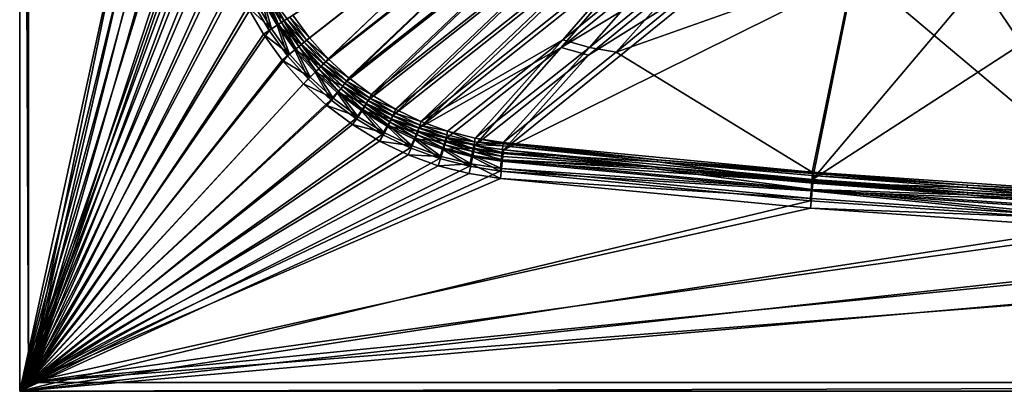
# Model space of a CAD drawing. Header units: metres. Extents: x 0 to 1200, y 0 to 700.
# Tile 1 of 51: x 0 to 337, y 0 to 127. Entities that reach past the tile are written whole.
import ezdxf

# ---------------------------------------------------------------- set-up
doc = ezdxf.new("R2010")
doc.units = ezdxf.units.M

msp = doc.modelspace()

# ---------------------------------------------------------------- linework, layer by layer
at = {"layer": 'None'}
for points in [[(0, 700), (0, 700, -40), (0, 0)], [(0, 700, -40), (0, 0, -40), (0, 0)], [(3, 697, -40), (3, 3, -40), (0, 700, -40)], [(3, 3, -40), (0, 0, -40), (0, 700, -40)], [(0, 0), (76.609001, 350), (0, 700)], [(3, 697, -40), (3, 697, -3), (3, 3, -40)], [(3, 697, -3), (3, 3, -3), (3, 3, -40)], [(3, 697, -3), (74.091705, 350, -3), (3, 3, -3)], [(76.099525, 311.017761), (76.609001, 350), (0, 0)], [(74.091705, 350, -3), (73.585732, 311.184753, -3), (3, 3, -3)], [(74.571449, 272.062164), (76.099525, 311.017761), (0, 0)], [(3, 3, -3), (73.585732, 311.184753, -3), (72.068161, 272.395905, -3)], [(72.025818, 233.15979), (74.571449, 272.062164), (0, 0)], [(72.068161, 272.395905, -3), (69.540016, 233.65979, -3), (3, 3, -3)], [(68.464355, 194.337234), (72.025818, 233.15979), (0, 0)], [(69.540016, 233.65979, -3), (66.003021, 195.002731, -3), (3, 3, -3)], [(0, 0), (67.861481, 183.73848), (68.464355, 194.337234)], [(3, 3, -3), (66.003021, 195.002731, -3), (65.386688, 184.115799, -3)], [(68.277473, 173.1306), (67.861481, 183.73848), (0, 0)], [(65.386688, 184.115799, -3), (65.816574, 173.22023, -3), (3, 3, -3)], [(99.184425, 120.991501, -7.584987), (178.457916, 182.992081, -414.324493), (93.542801, 128.755875, -7.59597)], [(178.457916, 182.992081, -414.324493), (99.184425, 120.991501, -7.584987), (105.570793, 113.824539, -7.596033)], [(184.975281, 176.083664, -414.259674), (178.457916, 182.992081, -414.324493), (105.570793, 113.824539, -7.596033)], [(91.558861, 127.500351, -10.596179), (176.234009, 181.084366, -415.042297), (97.369438, 119.50679, -10.58532)], [(176.234009, 181.084366, -415.042297), (103.946648, 112.127884, -10.596148), (97.369438, 119.50679, -10.58532)], [(176.234009, 181.084366, -415.042297), (182.909424, 174.006149, -414.974823), (103.946648, 112.127884, -10.596148)], [(184.975281, 176.083664, -414.259674), (105.570793, 113.824539, -7.596033), (112.642502, 107.322319, -7.629333)], [(192.11058, 169.824936, -414.066223), (184.975281, 176.083664, -414.259674), (112.642502, 107.322319, -7.629333)], [(69.716209, 162.613159), (68.277473, 173.1306), (0, 0)], [(65.816574, 173.22023, -3), (67.297302, 162.417084, -3), (3, 3, -3)], [(182.909424, 174.006149, -414.974823), (111.232101, 105.430931, -10.629566), (103.946648, 112.127884, -10.596148)], [(182.909424, 174.006149, -414.974823), (190.231003, 167.581741, -414.77298), (111.232101, 105.430931, -10.629566)], [(192.11058, 169.824936, -414.066223), (112.642502, 107.322319, -7.629333), (120.353035, 101.532372, -7.684677)], [(199.79422, 164.273956, -413.746613), (192.11058, 169.824936, -414.066223), (120.353035, 101.532372, -7.684677)], [(190.231003, 167.581741, -414.77298), (119.174683, 99.468193, -10.68479), (111.232101, 105.430931, -10.629566)], [(190.231003, 167.581741, -414.77298), (198.149216, 161.868393, -414.436859), (119.174683, 99.468193, -10.68479)], [(0, 0), (72.172592, 152.285477), (69.716209, 162.613159)], [(3, 3, -3), (67.297302, 162.417084, -3), (69.822754, 151.809494, -3)], [(198.149216, 161.868393, -414.436859), (127.663445, 94.322678, -10.76122), (119.174683, 99.468193, -10.68479)], [(199.79422, 164.273956, -413.746613), (120.353035, 101.532372, -7.684677), (128.595627, 96.534958, -7.76105)], [(198.149216, 161.868393, -414.436859), (206.591446, 156.918976, -413.96936), (127.663445, 94.322678, -10.76122)], [(207.951416, 159.480759, -413.304932), (199.79422, 164.273956, -413.746613), (128.595627, 96.534958, -7.76105)], [(207.951416, 159.480759, -413.304932), (128.595627, 96.534958, -7.76105), (137.333649, 92.352882, -7.858545)], [(216.504044, 155.485489, -412.745148), (207.951416, 159.480759, -413.304932), (137.333649, 92.352882, -7.858545)], [(206.591446, 156.918976, -413.96936), (136.662827, 90.016319, -10.858674), (127.663445, 94.322678, -10.76122)], [(206.591446, 156.918976, -413.96936), (215.44838, 152.779297, -413.378052), (136.662827, 90.016319, -10.858674)], [(216.504044, 155.485489, -412.745148), (137.333649, 92.352882, -7.858545), (185.919983, 120.239326, -208.359482)], [(225.371124, 152.319733, -412.072571), (216.504044, 155.485489, -412.745148), (185.919983, 120.239326, -208.359482)], [(75.629524, 142.248611), (72.172592, 152.285477), (0, 0)], [(69.822754, 151.809494, -3), (73.377052, 141.500961, -3), (3, 3, -3)], [(215.44838, 152.779297, -413.378052), (185.298111, 117.603699, -210.103867), (136.662827, 90.016319, -10.858674)], [(215.44838, 152.779297, -413.378052), (224.607498, 149.494568, -412.670837), (185.298111, 117.603699, -210.103867)], [(225.371124, 152.319733, -412.072571), (185.919983, 120.239326, -208.359482), (195.003342, 117.706261, -207.032959)], [(234.469543, 150.006714, -411.29425), (225.371124, 152.319733, -412.072571), (195.003342, 117.706261, -207.032959)], [(224.607498, 149.494568, -412.670837), (233.96167, 147.105667, -411.855621), (185.298111, 117.603699, -210.103867)], [(234.469543, 150.006714, -411.29425), (195.003342, 117.706261, -207.032959), (204.22554, 116.049919, -205.537064)], [(243.714981, 148.56105, -410.418884), (234.469543, 150.006714, -411.29425), (204.22554, 116.049919, -205.537064)], [(285.619934, 144.970123, -410.418884), (243.714981, 148.56105, -410.418884), (204.22554, 116.049919, -205.537064)], [(165.670715, 82.583618, -11.263495), (243.431122, 145.620529, -410.941437), (285.369537, 142.026306, -410.93985)], [(194.653717, 114.995316, -208.737701), (243.431122, 145.620529, -410.941437), (165.670715, 82.583618, -11.263495)], [(185.298111, 117.603699, -210.103867), (233.96167, 147.105667, -411.855621), (194.653717, 114.995316, -208.737701)], [(233.96167, 147.105667, -411.855621), (243.431122, 145.620529, -410.941437), (194.653717, 114.995316, -208.737701)], [(285.619934, 144.970123, -410.418884), (204.22554, 116.049919, -205.537064), (271.272675, 74.992622, -8.263518)], [(377.393433, 67.658356, -8.263518), (285.619934, 144.970123, -410.418884), (271.272675, 74.992622, -8.263518)], [(327.560944, 141.82814, -410.418884), (285.619934, 144.970123, -410.418884), (377.393433, 67.658356, -8.263518)], [(80.059898, 132.601624), (75.629524, 142.248611), (0, 0)], [(271.409393, 72.455505, -11.263518), (165.670715, 82.583618, -11.263495), (285.369537, 142.026306, -410.93985)], [(271.409393, 72.455505, -11.263518), (285.369537, 142.026306, -410.93985), (327.344086, 138.881668, -410.93985)], [(369.533203, 139.135452, -410.418884), (327.560944, 141.82814, -410.418884), (377.393433, 67.658356, -8.263518)], [(73.377052, 141.500961, -3), (77.928795, 131.592422, -3), (3, 3, -3)], [(369.349884, 136.186707, -410.93985), (271.409393, 72.455505, -11.263518), (327.344086, 138.881668, -410.93985)], [(85.513451, 135.529083, -2.135689), (82.932411, 134.188202, -0.549029), (90.562881, 126.850876, -2.124982)], [(88.578781, 125.596497, -5.125216), (83.381462, 134.523483, -5.135818), (84.461082, 135.084717, -6.267448)], [(89.596413, 126.261818, -6.251512), (84.461082, 135.084717, -6.267448), (85.360329, 135.552246, -7.585943)], [(88.578781, 125.596497, -5.125216), (84.461082, 135.084717, -6.267448), (89.596413, 126.261818, -6.251512)], [(85.360329, 135.552246, -7.585943), (91.558861, 127.500351, -10.596179), (90.445122, 126.81675, -7.564116)], [(89.596413, 126.261818, -6.251512), (85.360329, 135.552246, -7.585943), (90.445122, 126.81675, -7.564116)], [(85.513451, 135.529083, -2.135689), (90.562881, 126.850876, -2.124982), (91.580704, 127.516029, -3.25124)], [(377.497528, 65.131355, -11.263518), (271.409393, 72.455505, -11.263518), (369.349884, 136.186707, -410.93985)], [(0, 0), (85.421394, 123.43972), (80.059898, 132.601624)], [(3, 3, -3), (77.928795, 131.592422, -3), (83.438133, 122.183212, -3)], [(77.928795, 131.592422, -3), (80.800735, 133.182068, -3.549097), (86.14888, 124.007942, -3.54635)], [(83.438133, 122.183212, -3), (77.928795, 131.592422, -3), (86.14888, 124.007942, -3.54635)], [(80.059898, 132.601624), (85.421394, 123.43972), (82.932411, 134.188202, -0.549029)], [(86.14888, 124.007942, -3.54635), (80.800735, 133.182068, -3.549097), (83.381462, 134.523483, -5.135818)], [(82.932411, 134.188202, -0.549029), (88.132576, 125.262787, -0.546225), (90.562881, 126.850876, -2.124982)], [(85.421394, 123.43972), (88.132576, 125.262787, -0.546225), (82.932411, 134.188202, -0.549029)], [(86.14888, 124.007942, -3.54635), (83.381462, 134.523483, -5.135818), (88.578781, 125.596497, -5.125216)], [(99.184425, 120.991501, -7.584987), (93.542801, 128.755875, -7.59597), (92.429588, 128.070831, -4.563827)], [(85.421394, 123.43972), (91.666801, 114.856041), (88.132576, 125.262787, -0.546225)], [(92.389961, 115.412544, -3.545445), (86.14888, 124.007942, -3.54635), (88.578781, 125.596497, -5.125216)], [(90.562881, 126.850876, -2.124982), (88.132576, 125.262787, -0.546225), (96.460289, 118.721786, -2.121413)], [(88.132576, 125.262787, -0.546225), (94.201797, 116.90036, -0.545298), (96.460289, 118.721786, -2.121413)], [(91.666801, 114.856041), (94.201797, 116.90036, -0.545298), (88.132576, 125.262787, -0.546225)], [(94.64801, 117.234367, -5.121692), (88.578781, 125.596497, -5.125216), (89.596413, 126.261818, -6.251512)], [(92.389961, 115.412544, -3.545445), (88.578781, 125.596497, -5.125216), (94.64801, 117.234367, -5.121692)], [(95.59404, 117.997635, -6.246204), (89.596413, 126.261818, -6.251512), (90.445122, 126.81675, -7.564116)], [(94.64801, 117.234367, -5.121692), (89.596413, 126.261818, -6.251512), (95.59404, 117.997635, -6.246204)], [(91.558861, 127.500351, -10.596179), (97.369438, 119.50679, -10.58532), (90.445122, 126.81675, -7.564116)], [(90.445122, 126.81675, -7.564116), (97.369438, 119.50679, -10.58532), (96.3834, 118.634499, -7.556833)], [(95.59404, 117.997635, -6.246204), (90.445122, 126.81675, -7.564116), (96.3834, 118.634499, -7.556833)], [(91.580704, 127.516029, -3.25124), (90.562881, 126.850876, -2.124982), (97.406532, 119.484917, -3.245878)], [(90.562881, 126.850876, -2.124982), (96.460289, 118.721786, -2.121413), (97.406532, 119.484917, -3.245878)], [(92.429588, 128.070831, -4.563827), (91.580704, 127.516029, -3.25124), (98.196091, 120.121674, -4.556481)], [(91.580704, 127.516029, -3.25124), (97.406532, 119.484917, -3.245878), (98.196091, 120.121674, -4.556481)], [(98.196091, 120.121674, -4.556481), (99.184425, 120.991501, -7.584987), (92.429588, 128.070831, -4.563827)], [(91.666801, 114.856041), (85.421394, 123.43972), (0, 0)], [(83.438133, 122.183212, -3), (89.855446, 113.367622, -3), (3, 3, -3)], [(83.438133, 122.183212, -3), (86.14888, 124.007942, -3.54635), (92.389961, 115.412544, -3.545445)], [(89.855446, 113.367622, -3), (83.438133, 122.183212, -3), (92.389961, 115.412544, -3.545445)], [(96.460289, 118.721786, -2.121413), (94.201797, 116.90036, -0.545298), (103.15596, 111.236519, -2.12508)], [(101.537964, 109.534431, -5.125311), (94.64801, 117.234367, -5.121692), (95.59404, 117.997635, -6.246204)], [(102.403404, 110.38839, -6.251652), (95.59404, 117.997635, -6.246204), (96.3834, 118.634499, -7.556833)], [(101.537964, 109.534431, -5.125311), (95.59404, 117.997635, -6.246204), (102.403404, 110.38839, -6.251652)], [(97.369438, 119.50679, -10.58532), (103.946648, 112.127884, -10.596148), (96.3834, 118.634499, -7.556833)], [(96.3834, 118.634499, -7.556833), (103.946648, 112.127884, -10.596148), (103.125229, 111.100578, -7.564304)], [(102.403404, 110.38839, -6.251652), (96.3834, 118.634499, -7.556833), (103.125229, 111.100578, -7.564304)], [(97.406532, 119.484917, -3.245878), (96.460289, 118.721786, -2.121413), (104.021614, 112.09034, -3.25137)], [(96.460289, 118.721786, -2.121413), (103.15596, 111.236519, -2.12508), (104.021614, 112.09034, -3.25137)], [(98.196091, 120.121674, -4.556481), (97.406532, 119.484917, -3.245878), (104.743629, 112.802429, -4.563985)], [(97.406532, 119.484917, -3.245878), (104.021614, 112.09034, -3.25137), (104.743629, 112.802429, -4.563985)], [(105.570793, 113.824539, -7.596033), (99.184425, 120.991501, -7.584987), (98.196091, 120.121674, -4.556481)], [(104.743629, 112.802429, -4.563985), (105.570793, 113.824539, -7.596033), (98.196091, 120.121674, -4.556481)], [(185.919983, 120.239326, -208.359482), (137.333649, 92.352882, -7.858545), (146.4664, 89.038254, -7.975579)], [(185.919983, 120.239326, -208.359482), (146.4664, 89.038254, -7.975579), (155.946869, 86.614326, -8.112065)], [(195.003342, 117.706261, -207.032959), (185.919983, 120.239326, -208.359482), (155.946869, 86.614326, -8.112065)], [(98.733322, 106.934181), (91.666801, 114.856041), (0, 0)], [(89.855446, 113.367622, -3), (92.389961, 115.412544, -3.545445), (99.47155, 107.495285, -3.546378)], [(91.666801, 114.856041), (98.733322, 106.934181), (94.201797, 116.90036, -0.545298)], [(99.47155, 107.495285, -3.546378), (92.389961, 115.412544, -3.545445), (94.64801, 117.234367, -5.121692)], [(94.201797, 116.90036, -0.545298), (101.089096, 109.197746, -0.546264), (103.15596, 111.236519, -2.12508)], [(98.733322, 106.934181), (101.089096, 109.197746, -0.546264), (94.201797, 116.90036, -0.545298)], [(99.47155, 107.495285, -3.546378), (94.64801, 117.234367, -5.121692), (101.537964, 109.534431, -5.125311)], [(136.662827, 90.016319, -10.858674), (185.298111, 117.603699, -210.103867), (146.068588, 86.603157, -10.975649)], [(185.298111, 117.603699, -210.103867), (155.832031, 84.107315, -11.112106), (146.068588, 86.603157, -10.975649)], [(155.832031, 84.107315, -11.112106), (185.298111, 117.603699, -210.103867), (194.653717, 114.995316, -208.737701)], [(165.670715, 82.583618, -11.263495), (155.832031, 84.107315, -11.112106), (194.653717, 114.995316, -208.737701)], [(195.003342, 117.706261, -207.032959), (155.946869, 86.614326, -8.112065), (165.500351, 85.134529, -8.263518)], [(204.22554, 116.049919, -205.537064), (195.003342, 117.706261, -207.032959), (165.500351, 85.134529, -8.263518)], [(271.272675, 74.992622, -8.263518), (204.22554, 116.049919, -205.537064), (165.500351, 85.134529, -8.263518)], [(89.855446, 113.367622, -3), (97.114792, 105.231476, -3), (3, 3, -3)], [(97.114792, 105.231476, -3), (89.855446, 113.367622, -3), (99.47155, 107.495285, -3.546378)], [(103.15596, 111.236519, -2.12508), (101.089096, 109.197746, -0.546264), (110.567841, 104.463669, -2.135869)], [(103.946648, 112.127884, -10.596148), (111.232101, 105.430931, -10.629566), (103.125229, 111.100578, -7.564304)], [(104.021614, 112.09034, -3.25137), (103.15596, 111.236519, -2.12508), (111.344849, 105.400085, -3.267536)], [(103.15596, 111.236519, -2.12508), (110.567841, 104.463669, -2.135869), (111.344849, 105.400085, -3.267536)], [(104.743629, 112.802429, -4.563985), (104.021614, 112.09034, -3.25137), (111.992096, 106.180031, -4.586075)], [(104.021614, 112.09034, -3.25137), (111.344849, 105.400085, -3.267536), (111.992096, 106.180031, -4.586075)], [(112.642502, 107.322319, -7.629333), (105.570793, 113.824539, -7.596033), (104.743629, 112.802429, -4.563985)], [(111.992096, 106.180031, -4.586075), (112.642502, 107.322319, -7.629333), (104.743629, 112.802429, -4.563985)], [(98.733322, 106.934181), (106.551102, 99.753128), (101.089096, 109.197746, -0.546264)], [(107.307541, 100.328423, -3.549148), (99.47155, 107.495285, -3.546378), (101.537964, 109.534431, -5.125311)], [(101.089096, 109.197746, -0.546264), (108.71064, 102.225212, -0.5491), (110.567841, 104.463669, -2.135869)], [(106.551102, 99.753128), (108.71064, 102.225212, -0.5491), (101.089096, 109.197746, -0.546264)], [(109.16433, 102.567245, -5.135997), (101.537964, 109.534431, -5.125311), (102.403404, 110.38839, -6.251652)], [(107.307541, 100.328423, -3.549148), (101.537964, 109.534431, -5.125311), (109.16433, 102.567245, -5.135997)], [(109.941139, 103.503807, -6.267711), (102.403404, 110.38839, -6.251652), (103.125229, 111.100578, -7.564304)], [(109.16433, 102.567245, -5.135997), (102.403404, 110.38839, -6.251652), (109.941139, 103.503807, -6.267711)], [(103.125229, 111.100578, -7.564304), (111.232101, 105.430931, -10.629566), (110.588226, 104.283867, -7.586297)], [(109.941139, 103.503807, -6.267711), (103.125229, 111.100578, -7.564304), (110.588226, 104.283867, -7.586297)], [(0, 0), (106.551102, 99.753128), (98.733322, 106.934181)], [(3, 3, -3), (97.114792, 105.231476, -3), (105.146675, 97.857468, -3)], [(97.114792, 105.231476, -3), (99.47155, 107.495285, -3.546378), (107.307541, 100.328423, -3.549148)], [(105.146675, 97.857468, -3), (97.114792, 105.231476, -3), (107.307541, 100.328423, -3.549148)], [(111.344849, 105.400085, -3.267536), (110.567841, 104.463669, -2.135869), (119.28714, 99.475471, -3.294109)], [(111.232101, 105.430931, -10.629566), (119.174683, 99.468193, -10.68479), (110.588226, 104.283867, -7.586297)], [(111.992096, 106.180031, -4.586075), (111.344849, 105.400085, -3.267536), (119.853493, 100.315048, -4.622359)], [(111.344849, 105.400085, -3.267536), (119.28714, 99.475471, -3.294109), (119.853493, 100.315048, -4.622359)], [(120.353035, 101.532372, -7.684677), (112.642502, 107.322319, -7.629333), (111.992096, 106.180031, -4.586075)], [(119.853493, 100.315048, -4.622359), (120.353035, 101.532372, -7.684677), (111.992096, 106.180031, -4.586075)], [(106.551102, 99.753128), (115.041504, 93.380974), (108.71064, 102.225212, -0.5491)], [(115.803413, 93.977379, -3.553756), (107.307541, 100.328423, -3.549148), (109.16433, 102.567245, -5.135997)], [(110.567841, 104.463669, -2.135869), (108.71064, 102.225212, -0.5491), (118.605804, 98.46534, -2.153615)], [(108.71064, 102.225212, -0.5491), (116.974342, 96.046364, -0.553772), (118.605804, 98.46534, -2.153615)], [(115.041504, 93.380974), (116.974342, 96.046364, -0.553772), (108.71064, 102.225212, -0.5491)], [(117.434502, 96.396706, -5.153637), (109.16433, 102.567245, -5.135997), (109.941139, 103.503807, -6.267711)], [(115.803413, 93.977379, -3.553756), (109.16433, 102.567245, -5.135997), (117.434502, 96.396706, -5.153637)], [(118.115677, 97.40699, -6.29417), (109.941139, 103.503807, -6.267711), (110.588226, 104.283867, -7.586297)], [(117.434502, 96.396706, -5.153637), (109.941139, 103.503807, -6.267711), (118.115677, 97.40699, -6.29417)], [(110.567841, 104.463669, -2.135869), (118.605804, 98.46534, -2.153615), (119.28714, 99.475471, -3.294109)], [(110.588226, 104.283867, -7.586297), (119.174683, 99.468193, -10.68479), (118.681892, 98.246689, -7.622472)], [(118.115677, 97.40699, -6.29417), (110.588226, 104.283867, -7.586297), (118.681892, 98.246689, -7.622472)], [(128.595627, 96.534958, -7.76105), (120.353035, 101.532372, -7.684677), (119.853493, 100.315048, -4.622359)], [(115.041504, 93.380974), (106.551102, 99.753128), (0, 0)], [(105.146675, 97.857468, -3), (113.868607, 91.313248, -3), (3, 3, -3)], [(105.146675, 97.857468, -3), (107.307541, 100.328423, -3.549148), (115.803413, 93.977379, -3.553756)], [(113.868607, 91.313248, -3), (105.146675, 97.857468, -3), (115.803413, 93.977379, -3.553756)], [(118.605804, 98.46534, -2.153615), (116.974342, 96.046364, -0.553772), (127.179726, 93.303596, -2.178151)], [(126.835434, 92.161034, -6.330817), (118.115677, 97.40699, -6.29417), (118.681892, 98.246689, -7.622472)], [(119.28714, 99.475471, -3.294109), (118.605804, 98.46534, -2.153615), (127.759407, 94.377808, -3.33082)], [(118.605804, 98.46534, -2.153615), (127.179726, 93.303596, -2.178151), (127.759407, 94.377808, -3.33082)], [(119.174683, 99.468193, -10.68479), (127.663445, 94.322678, -10.76122), (118.681892, 98.246689, -7.622472)], [(118.681892, 98.246689, -7.622472), (127.663445, 94.322678, -10.76122), (127.315712, 93.051376, -7.672488)], [(126.835434, 92.161034, -6.330817), (118.681892, 98.246689, -7.622472), (127.315712, 93.051376, -7.672488)], [(119.853493, 100.315048, -4.622359), (119.28714, 99.475471, -3.294109), (128.239807, 95.268044, -4.672445)], [(119.28714, 99.475471, -3.294109), (127.759407, 94.377808, -3.33082), (128.239807, 95.268044, -4.672445)], [(128.239807, 95.268044, -4.672445), (128.595627, 96.534958, -7.76105), (119.853493, 100.315048, -4.622359)], [(116.974342, 96.046364, -0.553772), (115.041504, 93.380974), (124.118202, 87.876221)], [(124.864632, 88.507614, -3.560201), (115.803413, 93.977379, -3.553756), (117.434502, 96.396706, -5.153637)], [(127.179726, 93.303596, -2.178151), (116.974342, 96.046364, -0.553772), (125.788124, 90.724815, -0.560245)], [(125.788124, 90.724815, -0.560245), (116.974342, 96.046364, -0.553772), (124.118202, 87.876221)], [(126.25589, 91.086693, -5.178119), (117.434502, 96.396706, -5.153637), (118.115677, 97.40699, -6.29417)], [(124.864632, 88.507614, -3.560201), (117.434502, 96.396706, -5.153637), (126.25589, 91.086693, -5.178119)], [(126.25589, 91.086693, -5.178119), (118.115677, 97.40699, -6.29417), (126.835434, 92.161034, -6.330817)], [(127.759407, 94.377808, -3.33082), (127.179726, 93.303596, -2.178151), (136.674835, 90.159645, -3.377376)], [(128.239807, 95.268044, -4.672445), (127.759407, 94.377808, -3.33082), (137.065369, 91.090889, -4.735902)], [(127.759407, 94.377808, -3.33082), (136.674835, 90.159645, -3.377376), (137.065369, 91.090889, -4.735902)], [(137.333649, 92.352882, -7.858545), (128.595627, 96.534958, -7.76105), (128.239807, 95.268044, -4.672445)], [(137.065369, 91.090889, -4.735902), (137.333649, 92.352882, -7.858545), (128.239807, 95.268044, -4.672445)], [(124.118202, 87.876221), (115.041504, 93.380974), (0, 0)], [(113.868607, 91.313248, -3), (123.192688, 85.660011, -3), (3, 3, -3)], [(113.868607, 91.313248, -3), (115.803413, 93.977379, -3.553756), (124.864632, 88.507614, -3.560201)], [(123.192688, 85.660011, -3), (113.868607, 91.313248, -3), (124.864632, 88.507614, -3.560201)], [(134.399033, 83.975258, -3.568464), (124.864632, 88.507614, -3.560201), (126.25589, 91.086693, -5.178119)], [(136.201736, 89.031677, -2.209295), (127.179726, 93.303596, -2.178151), (125.788124, 90.724815, -0.560245)], [(135.538193, 86.691956, -5.209291), (126.25589, 91.086693, -5.178119), (126.835434, 92.161034, -6.330817)], [(134.399033, 83.975258, -3.568464), (126.25589, 91.086693, -5.178119), (135.538193, 86.691956, -5.209291)], [(136.011154, 87.820007, -6.377391), (126.835434, 92.161034, -6.330817), (127.315712, 93.051376, -7.672488)], [(135.538193, 86.691956, -5.209291), (126.835434, 92.161034, -6.330817), (136.011154, 87.820007, -6.377391)], [(136.674835, 90.159645, -3.377376), (127.179726, 93.303596, -2.178151), (136.201736, 89.031677, -2.209295)], [(127.663445, 94.322678, -10.76122), (136.662827, 90.016319, -10.858674), (127.315712, 93.051376, -7.672488)], [(127.315712, 93.051376, -7.672488), (136.662827, 90.016319, -10.858674), (136.401566, 88.75132, -7.735946)], [(127.315712, 93.051376, -7.672488), (136.401566, 88.75132, -7.735946), (136.011154, 87.820007, -6.377391)], [(137.065369, 91.090889, -4.735902), (136.674835, 90.159645, -3.377376), (146.253403, 87.801895, -4.812155)], [(146.4664, 89.038254, -7.975579), (137.333649, 92.352882, -7.858545), (137.065369, 91.090889, -4.735902)], [(146.253403, 87.801895, -4.812155), (146.4664, 89.038254, -7.975579), (137.065369, 91.090889, -4.735902)], [(0, 0), (133.69136, 83.288765), (124.118202, 87.876221)], [(123.192688, 85.660011, -3), (124.864632, 88.507614, -3.560201), (134.399033, 83.975258, -3.568464)], [(124.118202, 87.876221), (133.69136, 83.288765), (125.788124, 90.724815, -0.560245)], [(133.69136, 83.288765), (135.062225, 86.315178, -0.568482), (125.788124, 90.724815, -0.560245)], [(125.788124, 90.724815, -0.560245), (135.062225, 86.315178, -0.568482), (136.201736, 89.031677, -2.209295)], [(135.062225, 86.315178, -0.568482), (145.592712, 85.668495, -2.246808), (136.201736, 89.031677, -2.209295)], [(145.200058, 83.231888, -5.24685), (135.538193, 86.691956, -5.209291), (136.011154, 87.820007, -6.377391)], [(136.401566, 88.75132, -7.735946), (145.562576, 84.403, -6.433442), (136.011154, 87.820007, -6.377391)], [(136.011154, 87.820007, -6.377391), (145.562576, 84.403, -6.433442), (145.200058, 83.231888, -5.24685)], [(145.955383, 86.839577, -3.43339), (136.674835, 90.159645, -3.377376), (136.201736, 89.031677, -2.209295)], [(136.201736, 89.031677, -2.209295), (145.592712, 85.668495, -2.246808), (145.955383, 86.839577, -3.43339)], [(136.662827, 90.016319, -10.858674), (146.068588, 86.603157, -10.975649), (136.401566, 88.75132, -7.735946)], [(136.401566, 88.75132, -7.735946), (146.068588, 86.603157, -10.975649), (145.860474, 85.365341, -7.812216)], [(136.401566, 88.75132, -7.735946), (145.860474, 85.365341, -7.812216), (145.562576, 84.403, -6.433442)], [(146.253403, 87.801895, -4.812155), (136.674835, 90.159645, -3.377376), (145.955383, 86.839577, -3.43339)], [(155.723404, 85.414337, -4.900511), (146.253403, 87.801895, -4.812155), (145.955383, 86.839577, -3.43339)], [(146.4664, 89.038254, -7.975579), (146.253403, 87.801895, -4.812155), (155.723404, 85.414337, -4.900511)], [(155.946869, 86.614326, -8.112065), (146.4664, 89.038254, -7.975579), (155.723404, 85.414337, -4.900511)], [(3, 3, -3), (123.192688, 85.660011, -3), (133.026489, 80.948753, -3)], [(133.026489, 80.948753, -3), (123.192688, 85.660011, -3), (134.399033, 83.975258, -3.568464)], [(133.69136, 83.288765), (143.66539, 79.653732), (135.062225, 86.315178, -0.568482)], [(144.323578, 80.400452, -3.578443), (134.399033, 83.975258, -3.568464), (135.538193, 86.691956, -5.209291)], [(143.66539, 79.653732), (144.715897, 82.837166, -0.578423), (135.062225, 86.315178, -0.568482)], [(135.062225, 86.315178, -0.568482), (144.715897, 82.837166, -0.578423), (145.592712, 85.668495, -2.246808)], [(144.323578, 80.400452, -3.578443), (135.538193, 86.691956, -5.209291), (145.200058, 83.231888, -5.24685)], [(144.715897, 82.837166, -0.578423), (155.270035, 83.227676, -2.290386), (145.592712, 85.668495, -2.246808)], [(145.562576, 84.403, -6.433442), (155.156418, 80.720421, -5.290423), (145.200058, 83.231888, -5.24685)], [(145.860474, 85.365341, -7.812216), (155.405655, 81.923744, -6.498427), (145.562576, 84.403, -6.433442)], [(145.562576, 84.403, -6.433442), (155.405655, 81.923744, -6.498427), (155.156418, 80.720421, -5.290423)], [(145.592712, 85.668495, -2.246808), (155.519424, 84.430992, -3.498386), (145.955383, 86.839577, -3.43339)], [(145.592712, 85.668495, -2.246808), (155.270035, 83.227676, -2.290386), (155.519424, 84.430992, -3.498386)], [(146.068588, 86.603157, -10.975649), (155.609528, 82.907104, -7.900552), (145.860474, 85.365341, -7.812216)], [(145.860474, 85.365341, -7.812216), (155.609528, 82.907104, -7.900552), (155.405655, 81.923744, -6.498427)], [(145.955383, 86.839577, -3.43339), (155.519424, 84.430992, -3.498386), (155.723404, 85.414337, -4.900511)], [(146.068588, 86.603157, -10.975649), (155.832031, 84.107315, -11.112106), (155.609528, 82.907104, -7.900552)], [(155.270035, 83.227676, -2.290386), (165.128693, 81.734581, -2.339556), (155.519424, 84.430992, -3.498386)], [(155.519424, 84.430992, -3.498386), (165.371277, 83.953819, -5.00014), (155.723404, 85.414337, -4.900511)], [(165.128693, 81.734581, -2.339556), (165.371277, 83.953819, -5.00014), (155.519424, 84.430992, -3.498386)], [(155.723404, 85.414337, -4.900511), (165.451416, 84.686974, -6.582364), (155.946869, 86.614326, -8.112065)], [(165.371277, 83.953819, -5.00014), (165.451416, 84.686974, -6.582364), (155.723404, 85.414337, -4.900511)], [(165.451416, 84.686974, -6.582364), (165.500351, 85.134529, -8.263518), (155.946869, 86.614326, -8.112065)], [(218.372604, 79.257332, -6.582651), (165.451416, 84.686974, -6.582364), (165.371277, 83.953819, -5.00014)], [(165.500351, 85.134529, -8.263518), (165.451416, 84.686974, -6.582364), (218.372604, 79.257332, -6.582651)], [(271.272675, 74.992622, -8.263518), (165.500351, 85.134529, -8.263518), (218.372604, 79.257332, -6.582651)], [(143.66539, 79.653732), (133.69136, 83.288765), (0, 0)], [(133.026489, 80.948753, -3), (143.272186, 77.217278, -3), (3, 3, -3)], [(133.026489, 80.948753, -3), (134.399033, 83.975258, -3.568464), (144.323578, 80.400452, -3.578443)], [(143.272186, 77.217278, -3), (133.026489, 80.948753, -3), (144.323578, 80.400452, -3.578443)], [(143.66539, 79.653732), (153.944153, 77.000534), (144.715897, 82.837166, -0.578423)], [(154.551514, 77.797707, -3.590018), (144.323578, 80.400452, -3.578443), (145.200058, 83.231888, -5.24685)], [(144.715897, 82.837166, -0.578423), (154.66478, 80.305016, -0.589995), (155.270035, 83.227676, -2.290386)], [(153.944153, 77.000534), (154.66478, 80.305016, -0.589995), (144.715897, 82.837166, -0.578423)], [(145.200058, 83.231888, -5.24685), (155.156418, 80.720421, -5.290423), (154.551514, 77.797707, -3.590018)], [(154.66478, 80.305016, -0.589995), (164.801849, 78.74456, -0.603018), (155.270035, 83.227676, -2.290386)], [(155.405655, 81.923744, -6.498427), (165.299438, 79.183601, -5.339529), (155.156418, 80.720421, -5.290423)], [(164.801849, 78.74456, -0.603018), (165.128693, 81.734581, -2.339556), (155.270035, 83.227676, -2.290386)], [(155.609528, 82.907104, -7.900552), (165.433182, 80.408417, -6.571527), (155.405655, 81.923744, -6.498427)], [(155.405655, 81.923744, -6.498427), (165.433182, 80.408417, -6.571527), (165.299438, 79.183601, -5.339529)], [(155.832031, 84.107315, -11.112106), (165.541779, 81.402878, -8.000106), (155.609528, 82.907104, -7.900552)], [(155.609528, 82.907104, -7.900552), (165.541779, 81.402878, -8.000106), (165.433182, 80.408417, -6.571527)], [(155.832031, 84.107315, -11.112106), (165.670715, 82.583618, -11.263495), (165.541779, 81.402878, -8.000106)], [(165.128693, 81.734581, -2.339556), (164.801849, 78.74456, -0.603018), (271.121094, 71.573486, -2.339556)], [(165.371277, 83.953819, -5.00014), (165.128693, 81.734581, -2.339556), (218.302292, 78.52388, -5)], [(165.128693, 81.734581, -2.339556), (271.121094, 71.573486, -2.339556), (218.302292, 78.52388, -5)], [(218.302292, 78.52388, -5), (218.372604, 79.257332, -6.582651), (165.371277, 83.953819, -5.00014)], [(165.433182, 80.408417, -6.571527), (165.541779, 81.402878, -8.000106), (218.526871, 76.713722, -9.582651)], [(218.526871, 76.713722, -9.582651), (165.541779, 81.402878, -8.000106), (165.670715, 82.583618, -11.263495)], [(165.670715, 82.583618, -11.263495), (271.409393, 72.455505, -11.263518), (218.526871, 76.713722, -9.582651)], [(153.944153, 77.000534), (143.66539, 79.653732), (0, 0)], [(143.272186, 77.217278, -3), (144.323578, 80.400452, -3.578443), (154.551514, 77.797707, -3.590018)], [(153.830551, 74.493301, -3), (143.272186, 77.217278, -3), (154.551514, 77.797707, -3.590018)], [(154.551514, 77.797707, -3.590018), (164.601685, 72.793739, -3), (153.830551, 74.493301, -3)], [(153.944153, 77.000534), (164.430206, 75.344765), (154.66478, 80.305016, -0.589995)], [(155.156418, 80.720421, -5.290423), (164.972931, 76.19355, -3.603009), (154.551514, 77.797707, -3.590018)], [(164.972931, 76.19355, -3.603009), (164.601685, 72.793739, -3), (154.551514, 77.797707, -3.590018)], [(164.430206, 75.344765), (164.801849, 78.74456, -0.603018), (154.66478, 80.305016, -0.589995)], [(165.299438, 79.183601, -5.339529), (164.972931, 76.19355, -3.603009), (155.156418, 80.720421, -5.290423)], [(164.801849, 78.74456, -0.603018), (164.430206, 75.344765), (270.873901, 68.575989, -0.603074)], [(164.801849, 78.74456, -0.603018), (270.873901, 68.575989, -0.603074), (271.121094, 71.573486, -2.339556)], [(164.972931, 76.19355, -3.603009), (165.299438, 79.183601, -5.339529), (271.259338, 69.036263, -5.339556)], [(165.299438, 79.183601, -5.339529), (165.433182, 80.408417, -6.571527), (218.526871, 76.713722, -9.582651)], [(271.259338, 69.036263, -5.339556), (165.299438, 79.183601, -5.339529), (218.456619, 75.980263, -8)], [(165.299438, 79.183601, -5.339529), (218.526871, 76.713722, -9.582651), (218.456619, 75.980263, -8)], [(271.365082, 74.532639, -6.582651), (218.372604, 79.257332, -6.582651), (218.302292, 78.52388, -5)], [(271.304535, 73.798317, -5), (271.365082, 74.532639, -6.582651), (218.302292, 78.52388, -5)], [(218.302292, 78.52388, -5), (271.121094, 71.573486, -2.339556), (271.304535, 73.798317, -5)], [(271.272675, 74.992622, -8.263518), (218.372604, 79.257332, -6.582651), (271.365082, 74.532639, -6.582651)], [(0, 0), (164.430206, 75.344765), (153.944153, 77.000534)], [(270.596863, 65.166847), (164.430206, 75.344765), (0, 0)], [(143.272186, 77.217278, -3), (153.830551, 74.493301, -3), (3, 3, -3)], [(3, 3, -3), (153.830551, 74.493301, -3), (164.601685, 72.793739, -3)], [(164.430206, 75.344765), (270.596863, 65.166847), (270.873901, 68.575989, -0.603074)], [(164.601685, 72.793739, -3), (164.972931, 76.19355, -3.603009), (271.012421, 66.038734, -3.603074)], [(271.012421, 66.038734, -3.603074), (164.972931, 76.19355, -3.603009), (271.259338, 69.036263, -5.339556)], [(218.456619, 75.980263, -8), (218.526871, 76.713722, -9.582651), (271.442596, 71.261101, -8)], [(218.456619, 75.980263, -8), (271.442596, 71.261101, -8), (271.259338, 69.036263, -5.339556)], [(218.526871, 76.713722, -9.582651), (271.503082, 71.99543, -9.582651), (271.442596, 71.261101, -8)], [(271.409393, 72.455505, -11.263518), (271.503082, 71.99543, -9.582651), (218.526871, 76.713722, -9.582651)], [(377.393433, 67.658356, -8.263518), (271.272675, 74.992622, -8.263518), (324.417725, 70.513084, -6.582651)], [(324.417725, 70.513084, -6.582651), (271.272675, 74.992622, -8.263518), (271.365082, 74.532639, -6.582651)], [(324.417725, 70.513084, -6.582651), (271.365082, 74.532639, -6.582651), (271.304535, 73.798317, -5)], [(164.601685, 72.793739, -3), (270.735718, 62.629566, -3), (3, 3, -3)], [(270.735718, 62.629566, -3), (164.601685, 72.793739, -3), (271.012421, 66.038734, -3.603074)], [(271.121094, 71.573486, -2.339556), (270.873901, 68.575989, -0.603074), (377.354309, 64.235031, -2.339556)], [(271.121094, 71.573486, -2.339556), (324.366974, 69.778015, -5), (271.304535, 73.798317, -5)], [(271.121094, 71.573486, -2.339556), (377.354309, 64.235031, -2.339556), (324.366974, 69.778015, -5)], [(271.442596, 71.261101, -8), (324.488617, 67.246323, -8), (271.259338, 69.036263, -5.339556)], [(324.366974, 69.778015, -5), (324.417725, 70.513084, -6.582651), (271.304535, 73.798317, -5)], [(271.503082, 71.99543, -9.582651), (271.409393, 72.455505, -11.263518), (324.539337, 67.981392, -9.582651)], [(271.409393, 72.455505, -11.263518), (377.497528, 65.131355, -11.263518), (324.539337, 67.981392, -9.582651)], [(271.442596, 71.261101, -8), (271.503082, 71.99543, -9.582651), (324.488617, 67.246323, -8)], [(271.503082, 71.99543, -9.582651), (324.539337, 67.981392, -9.582651), (324.488617, 67.246323, -8)], [(270.873901, 68.575989, -0.603074), (270.596863, 65.166847), (376.996704, 57.817108)], [(270.873901, 68.575989, -0.603074), (377.186981, 61.23201, -0.603074), (377.354309, 64.235031, -2.339556)], [(270.873901, 68.575989, -0.603074), (376.996704, 57.817108), (377.186981, 61.23201, -0.603074)], [(377.29245, 58.704937, -3.603074), (271.012421, 66.038734, -3.603074), (271.259338, 69.036263, -5.339556)], [(377.459595, 61.707966, -5.339556), (377.29245, 58.704937, -3.603074), (271.259338, 69.036263, -5.339556)], [(324.488617, 67.246323, -8), (377.459595, 61.707966, -5.339556), (271.259338, 69.036263, -5.339556)], [(377.519501, 67.199623, -6.582651), (324.417725, 70.513084, -6.582651), (324.366974, 69.778015, -5)], [(377.478516, 66.463951, -5), (377.519501, 67.199623, -6.582651), (324.366974, 69.778015, -5)], [(377.354309, 64.235031, -2.339556), (377.478516, 66.463951, -5), (324.366974, 69.778015, -5)], [(377.519501, 67.199623, -6.582651), (377.393433, 67.658356, -8.263518), (324.417725, 70.513084, -6.582651)], [(324.488617, 67.246323, -8), (324.539337, 67.981392, -9.582651), (377.583649, 63.936893, -8)], [(324.539337, 67.981392, -9.582651), (377.624603, 64.672569, -9.582651), (377.583649, 63.936893, -8)], [(324.539337, 67.981392, -9.582651), (377.497528, 65.131355, -11.263518), (377.624603, 64.672569, -9.582651)], [(376.996704, 57.817108), (270.596863, 65.166847), (0, 0)], [(270.735718, 62.629566, -3), (271.012421, 66.038734, -3.603074), (377.29245, 58.704937, -3.603074)], [(377.583649, 63.936893, -8), (377.459595, 61.707966, -5.339556), (324.488617, 67.246323, -8)], [(270.735718, 62.629566, -3), (377.102417, 55.29002, -3), (3, 3, -3)], [(377.102417, 55.29002, -3), (270.735718, 62.629566, -3), (377.29245, 58.704937, -3.603074)], [(0, 0), (483.554413, 53.300758), (376.996704, 57.817108)], [(377.102417, 55.29002, -3), (483.626648, 50.7803, -3), (3, 3, -3)], [(590.19458, 51.620998), (483.554413, 53.300758), (0, 0)], [(1200, 0), (590.19458, 51.620998), (0, 0)], [(483.626648, 50.7803, -3), (590.233093, 49.103596, -3), (3, 3, -3)], [(3, 3, -3), (590.233093, 49.103596, -3), (1197, 3, -3)], [(3, 3, -40), (1197, 3, -40), (0, 0, -40)], [(1197, 3, -40), (1200, 0, -40), (0, 0, -40)], [(0, 0), (0, 0, -40), (1200, 0)], [(0, 0, -40), (1200, 0, -40), (1200, 0)], [(1197, 3, -3), (1197, 3, -40), (3, 3, -3)], [(1197, 3, -40), (3, 3, -40), (3, 3, -3)]]:
    msp.add_3dface(points, dxfattribs=at)

doc.saveas('drawing.dxf')
